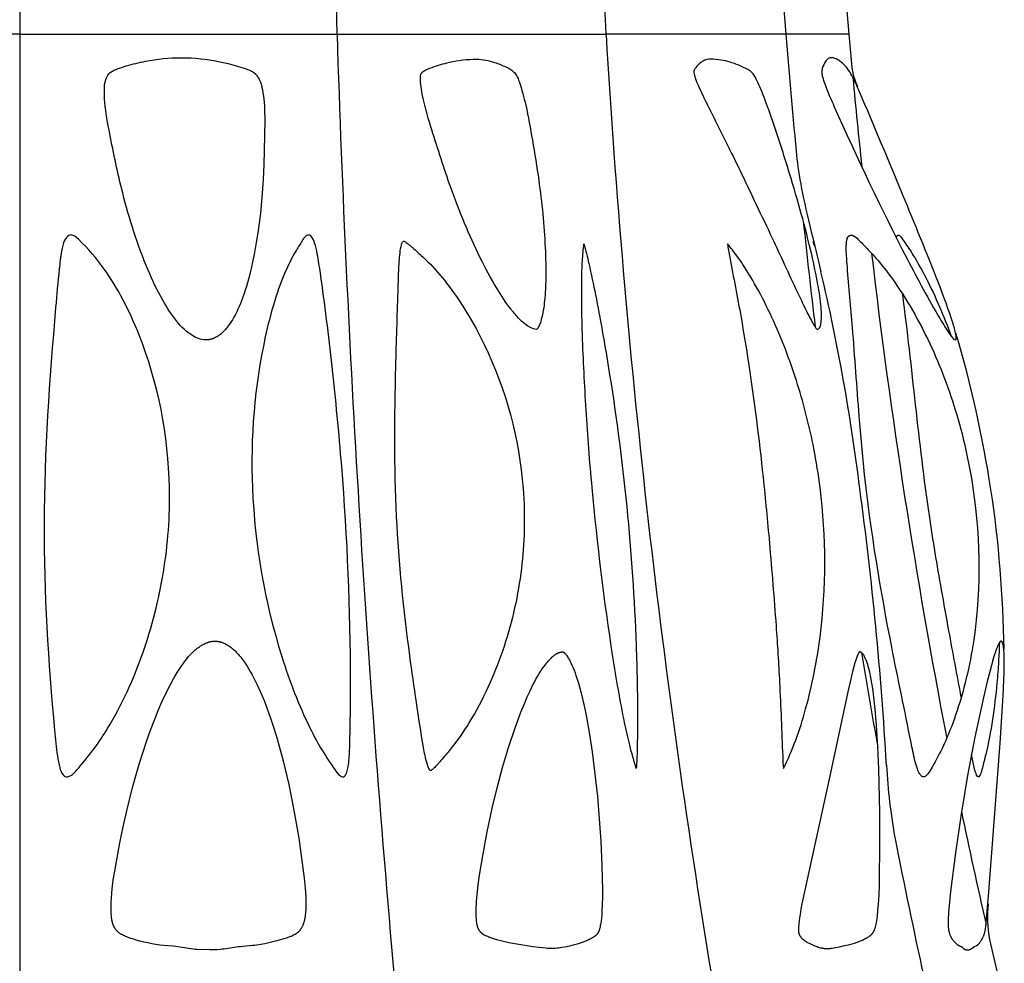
# Model space of a CAD drawing. Header units: millimetres. Extents: x 1250 to 1725, y 0 to 1655.
# Tile 97 of 256: x 1488 to 1520, y 782 to 813. Entities that reach past the tile are written whole.
import ezdxf

# ---------------------------------------------------------------- set-up
doc = ezdxf.new("R2010")
doc.units = ezdxf.units.MM
doc.header["$MEASUREMENT"] = 0
doc.layers.add('Crea2D$visibili$tangenti', color=7, linetype='Continuous', true_color=0x000000)

msp = doc.modelspace()

# ---------------------------------------------------------------- linework, layer by layer
at = {"layer": 'Crea2D$visibili$tangenti'}
for p, q in [((1487.599, 844.023), (1487.599, 812.611)), ((1514.822, 813.779), (1514.923, 812.611)), ((1487.599, 812.611), (1477.143, 812.611)), ((1487.599, 812.611), (1487.599, 781.569)), ((1487.599, 812.611), (1498.056, 812.611)), ((1498.056, 812.611), (1506.92, 812.611)), ((1512.843, 812.611), (1506.92, 812.611)), ((1514.923, 812.611), (1512.843, 812.611)), ((1514.923, 812.611), (1515.023, 811.517)), ((1513.741, 805.8), (1513.789, 805.632)), ((1519.559, 782.795), (1519.847, 781.569))]:
    msp.add_line(p, q, dxfattribs=at)
msp.add_lwpolyline([(1492.921, 811.839), (1492.95, 811.839), (1493.101, 811.837), (1493.252, 811.831), (1493.402, 811.821), (1493.552, 811.807), (1493.702, 811.789), (1493.851, 811.769), (1494, 811.744), (1494.149, 811.717), (1494.307, 811.684), (1494.465, 811.648), (1494.622, 811.608), (1494.778, 811.564), (1494.923, 811.52), (1494.995, 811.496), (1495.067, 811.471), (1495.11, 811.455), (1495.152, 811.439), (1495.173, 811.43), (1495.194, 811.42), (1495.214, 811.41), (1495.234, 811.4), (1495.246, 811.393), (1495.258, 811.387), (1495.269, 811.38), (1495.281, 811.373), (1495.292, 811.365), (1495.303, 811.358), (1495.314, 811.35), (1495.324, 811.342), (1495.335, 811.334), (1495.345, 811.325), (1495.355, 811.316), (1495.365, 811.307), (1495.375, 811.298), (1495.384, 811.289), (1495.393, 811.279), (1495.402, 811.269), (1495.411, 811.259), (1495.42, 811.248), (1495.429, 811.236), (1495.437, 811.225), (1495.445, 811.213), (1495.453, 811.201), (1495.46, 811.189), (1495.467, 811.177), (1495.474, 811.165), (1495.481, 811.152), (1495.487, 811.14), (1495.493, 811.127), (1495.505, 811.101), (1495.516, 811.075), (1495.53, 811.039), (1495.543, 811.003), (1495.554, 810.966), (1495.565, 810.93), (1495.575, 810.893), (1495.583, 810.856), (1495.599, 810.781), (1495.617, 810.679), (1495.632, 810.577), (1495.644, 810.474), (1495.653, 810.371), (1495.663, 810.234), (1495.67, 810.096), (1495.676, 809.819), (1495.67, 809.267), (1495.643, 808.315), (1495.62, 807.84), (1495.589, 807.365), (1495.53, 806.717), (1495.492, 806.393), (1495.447, 806.071), (1495.396, 805.749), (1495.339, 805.429), (1495.273, 805.11), (1495.2, 804.793), (1495.138, 804.549), (1495.069, 804.308), (1495.032, 804.188), (1494.993, 804.068), (1494.952, 803.95), (1494.908, 803.832), (1494.871, 803.74), (1494.833, 803.649), (1494.793, 803.559), (1494.751, 803.47), (1494.706, 803.382), (1494.659, 803.295), (1494.609, 803.21), (1494.557, 803.126), (1494.516, 803.065), (1494.473, 803.005), (1494.45, 802.976), (1494.428, 802.947), (1494.404, 802.918), (1494.38, 802.891), (1494.356, 802.863), (1494.331, 802.837), (1494.305, 802.811), (1494.278, 802.786), (1494.251, 802.761), (1494.223, 802.738), (1494.194, 802.715), (1494.164, 802.694), (1494.141, 802.677), (1494.116, 802.662), (1494.091, 802.647), (1494.066, 802.632), (1494.04, 802.619), (1494.014, 802.606), (1494, 802.601), (1493.987, 802.595), (1493.974, 802.589), (1493.96, 802.584), (1493.946, 802.579), (1493.933, 802.575), (1493.919, 802.57), (1493.905, 802.566), (1493.891, 802.563), (1493.877, 802.559), (1493.863, 802.556), (1493.849, 802.553), (1493.834, 802.55), (1493.82, 802.548), (1493.806, 802.546), (1493.791, 802.545), (1493.777, 802.543), (1493.762, 802.543), (1493.748, 802.542), (1493.733, 802.542)], dxfattribs=at)
for points in [[(1494.032, 792.62), (1494.048, 792.62), (1494.063, 792.62), (1494.079, 792.619), (1494.094, 792.618), (1494.109, 792.616), (1494.124, 792.614), (1494.139, 792.612), (1494.154, 792.61), (1494.169, 792.607), (1494.184, 792.603), (1494.199, 792.6), (1494.214, 792.596), (1494.228, 792.592), (1494.243, 792.588), (1494.257, 792.583), (1494.272, 792.578), (1494.286, 792.573), (1494.3, 792.567), (1494.328, 792.556), (1494.356, 792.543), (1494.384, 792.53), (1494.411, 792.515), (1494.437, 792.5), (1494.464, 792.484), (1494.489, 792.468), (1494.524, 792.444), (1494.559, 792.419), (1494.592, 792.393), (1494.625, 792.366), (1494.657, 792.338), (1494.688, 792.309), (1494.719, 792.28), (1494.749, 792.249), (1494.778, 792.218), (1494.806, 792.186), (1494.834, 792.154), (1494.862, 792.121), (1494.915, 792.054), (1494.966, 791.986), (1495.031, 791.893), (1495.093, 791.799), (1495.153, 791.703), (1495.21, 791.605), (1495.264, 791.507), (1495.317, 791.407), (1495.417, 791.204), (1495.538, 790.938), (1495.651, 790.667), (1495.756, 790.393), (1495.854, 790.117), (1495.971, 789.76), (1496.081, 789.401), (1496.183, 789.04), (1496.278, 788.677), (1496.464, 787.895), (1496.626, 787.108), (1496.795, 786.13), (1496.934, 785.147), (1496.974, 784.815), (1497.006, 784.482), (1497.017, 784.341), (1497.025, 784.2), (1497.03, 784.058), (1497.03, 783.916), (1497.027, 783.813), (1497.024, 783.761), (1497.021, 783.709), (1497.016, 783.657), (1497.01, 783.605), (1497.003, 783.554), (1496.995, 783.502), (1496.988, 783.466), (1496.98, 783.43), (1496.972, 783.394), (1496.962, 783.358), (1496.957, 783.341), (1496.951, 783.323), (1496.945, 783.306), (1496.939, 783.289), (1496.932, 783.272), (1496.925, 783.255), (1496.917, 783.238), (1496.909, 783.221), (1496.903, 783.208), (1496.896, 783.194), (1496.888, 783.181), (1496.88, 783.168), (1496.873, 783.155), (1496.864, 783.143), (1496.856, 783.13), (1496.847, 783.118), (1496.838, 783.106), (1496.828, 783.094), (1496.819, 783.083), (1496.809, 783.071), (1496.798, 783.06), (1496.788, 783.05), (1496.777, 783.039), (1496.766, 783.029), (1496.755, 783.02), (1496.744, 783.011), (1496.732, 783.002), (1496.721, 782.993), (1496.709, 782.985), (1496.697, 782.977), (1496.684, 782.969), (1496.672, 782.961), (1496.659, 782.954), (1496.646, 782.947), (1496.621, 782.933), (1496.594, 782.92), (1496.568, 782.908), (1496.544, 782.898), (1496.52, 782.888), (1496.472, 782.87), (1496.376, 782.837), (1496.224, 782.789), (1496.07, 782.746), (1495.941, 782.713), (1495.81, 782.683), (1495.679, 782.656), (1495.547, 782.632), (1495.407, 782.61), (1495.336, 782.601), (1495.266, 782.593), (1494.963, 782.568), (1494.862, 782.557), (1494.796, 782.549), (1494.402, 782.485), (1494.336, 782.477), (1494.276, 782.471), (1494.215, 782.466), (1494.093, 782.459), (1493.849, 782.452), (1493.45, 782.463), (1493.383, 782.468), (1493.317, 782.474), (1493.245, 782.483), (1493.173, 782.493), (1492.816, 782.551), (1492.744, 782.56), (1492.644, 782.57), (1492.344, 782.595), (1492.217, 782.611), (1492.091, 782.63), (1491.957, 782.653), (1491.824, 782.68), (1491.692, 782.71), (1491.56, 782.743), (1491.441, 782.775), (1491.323, 782.811), (1491.264, 782.83), (1491.206, 782.851), (1491.148, 782.872), (1491.091, 782.896), (1491.055, 782.911), (1491.02, 782.928), (1490.985, 782.945), (1490.968, 782.954), (1490.951, 782.963), (1490.934, 782.973), (1490.918, 782.983), (1490.902, 782.994), (1490.886, 783.005), (1490.871, 783.017), (1490.856, 783.029), (1490.841, 783.041), (1490.834, 783.048), (1490.827, 783.054), (1490.817, 783.064), (1490.807, 783.074), (1490.798, 783.085), (1490.788, 783.095), (1490.779, 783.106), (1490.771, 783.117), (1490.762, 783.128), (1490.754, 783.14), (1490.746, 783.152), (1490.738, 783.164), (1490.731, 783.176), (1490.724, 783.188), (1490.717, 783.201), (1490.71, 783.213), (1490.704, 783.226), (1490.698, 783.239), (1490.691, 783.254), (1490.685, 783.27), (1490.679, 783.285), (1490.673, 783.301), (1490.668, 783.317), (1490.663, 783.333), (1490.659, 783.349), (1490.655, 783.366), (1490.647, 783.398), (1490.641, 783.431), (1490.635, 783.465), (1490.63, 783.498), (1490.625, 783.544), (1490.62, 783.59), (1490.617, 783.637), (1490.614, 783.683), (1490.611, 783.776), (1490.611, 783.869), (1490.614, 784.017), (1490.622, 784.166), (1490.633, 784.313), (1490.648, 784.461), (1490.685, 784.756), (1490.73, 785.05), (1490.899, 785.982), (1491.007, 786.509), (1491.125, 787.034), (1491.319, 787.803), (1491.535, 788.565), (1491.653, 788.941), (1491.777, 789.315), (1491.908, 789.687), (1492.048, 790.055), (1492.164, 790.339), (1492.286, 790.621), (1492.416, 790.9), (1492.554, 791.174), (1492.667, 791.382), (1492.726, 791.484), (1492.787, 791.585), (1492.85, 791.685), (1492.916, 791.783), (1492.984, 791.879), (1493.055, 791.974), (1493.11, 792.043), (1493.167, 792.112), (1493.196, 792.145), (1493.226, 792.178), (1493.257, 792.21), (1493.288, 792.241), (1493.319, 792.272), (1493.352, 792.302), (1493.385, 792.332), (1493.418, 792.36), (1493.453, 792.388), (1493.488, 792.414), (1493.524, 792.44), (1493.561, 792.464), (1493.588, 792.481), (1493.615, 792.497), (1493.642, 792.512), (1493.67, 792.527), (1493.699, 792.541), (1493.727, 792.554), (1493.756, 792.566), (1493.771, 792.571), (1493.786, 792.577), (1493.801, 792.582), (1493.815, 792.586), (1493.83, 792.591), (1493.846, 792.595), (1493.861, 792.599), (1493.876, 792.603), (1493.891, 792.606), (1493.907, 792.609), (1493.922, 792.612), (1493.938, 792.614), (1493.953, 792.616), (1493.969, 792.617), (1493.985, 792.619), (1494.001, 792.619), (1494.016, 792.62)], [(1519.941, 792.62), (1519.94, 792.62), (1519.939, 792.62), (1519.938, 792.62), (1519.937, 792.619), (1519.936, 792.619), (1519.935, 792.619), (1519.934, 792.619), (1519.933, 792.618), (1519.932, 792.618), (1519.931, 792.618), (1519.93, 792.617), (1519.929, 792.617), (1519.928, 792.617), (1519.927, 792.616), (1519.926, 792.616), (1519.925, 792.615), (1519.924, 792.615), (1519.924, 792.614), (1519.923, 792.614), (1519.922, 792.613), (1519.92, 792.612), (1519.918, 792.611), (1519.917, 792.61), (1519.915, 792.608), (1519.914, 792.607), (1519.912, 792.606), (1519.91, 792.604), (1519.908, 792.602), (1519.906, 792.6), (1519.904, 792.597), (1519.902, 792.595), (1519.9, 792.593), (1519.898, 792.591), (1519.896, 792.588), (1519.892, 792.584), (1519.889, 792.579), (1519.885, 792.574), (1519.882, 792.569), (1519.876, 792.56), (1519.871, 792.551), (1519.866, 792.542), (1519.86, 792.533), (1519.851, 792.514), (1519.842, 792.495), (1519.833, 792.476), (1519.825, 792.457), (1519.809, 792.418), (1519.781, 792.344), (1519.755, 792.27), (1519.706, 792.119), (1519.661, 791.968), (1519.619, 791.816), (1519.486, 791.293), (1519.362, 790.768), (1519.08, 789.454), (1518.838, 788.192), (1518.623, 786.925), (1518.434, 785.654), (1518.274, 784.379), (1518.225, 783.915), (1518.207, 783.683), (1518.196, 783.45), (1518.195, 783.336), (1518.196, 783.28), (1518.197, 783.251), (1518.198, 783.223), (1518.2, 783.195), (1518.203, 783.167), (1518.207, 783.139), (1518.211, 783.112), (1518.215, 783.084), (1518.221, 783.057), (1518.228, 783.029), (1518.235, 783.002), (1518.241, 782.983), (1518.247, 782.964), (1518.254, 782.945), (1518.262, 782.926), (1518.27, 782.907), (1518.279, 782.889), (1518.283, 782.88), (1518.288, 782.871), (1518.293, 782.862), (1518.298, 782.853), (1518.306, 782.84), (1518.315, 782.827), (1518.324, 782.814), (1518.333, 782.801), (1518.342, 782.789), (1518.352, 782.777), (1518.362, 782.765), (1518.372, 782.753), (1518.393, 782.729), (1518.414, 782.707), (1518.458, 782.663), (1518.477, 782.645), (1518.486, 782.637), (1518.496, 782.629), (1518.5, 782.625), (1518.505, 782.621), (1518.51, 782.617), (1518.515, 782.613), (1518.521, 782.61), (1518.526, 782.606), (1518.531, 782.603), (1518.537, 782.6), (1518.541, 782.598), (1518.544, 782.596), (1518.552, 782.592), (1518.56, 782.589), (1518.567, 782.585), (1518.613, 782.568), (1518.617, 782.566), (1518.622, 782.564), (1518.626, 782.562), (1518.63, 782.56), (1518.634, 782.558), (1518.636, 782.557), (1518.638, 782.555), (1518.641, 782.553), (1518.644, 782.551), (1518.647, 782.549), (1518.65, 782.547), (1518.653, 782.545), (1518.656, 782.542), (1518.662, 782.537), (1518.667, 782.532), (1518.695, 782.506), (1518.7, 782.501), (1518.706, 782.496), (1518.712, 782.491), (1518.715, 782.488), (1518.718, 782.486), (1518.721, 782.484), (1518.724, 782.482), (1518.727, 782.48), (1518.73, 782.478), (1518.733, 782.476), (1518.736, 782.475), (1518.738, 782.473), (1518.741, 782.472), (1518.744, 782.471), (1518.747, 782.469), (1518.75, 782.468), (1518.752, 782.467), (1518.755, 782.466), (1518.758, 782.465), (1518.764, 782.463), (1518.77, 782.461), (1518.776, 782.46), (1518.782, 782.458), (1518.788, 782.457), (1518.794, 782.456), (1518.801, 782.455), (1518.813, 782.453), (1518.824, 782.452), (1518.838, 782.453), (1518.852, 782.454), (1518.859, 782.455), (1518.866, 782.456), (1518.873, 782.457), (1518.88, 782.458), (1518.887, 782.459), (1518.894, 782.461), (1518.901, 782.463), (1518.908, 782.465), (1518.914, 782.467), (1518.921, 782.469), (1518.924, 782.471), (1518.928, 782.472), (1518.931, 782.473), (1518.934, 782.475), (1518.938, 782.477), (1518.943, 782.479), (1518.947, 782.481), (1518.951, 782.484), (1518.955, 782.486), (1518.959, 782.489), (1518.967, 782.494), (1518.975, 782.5), (1518.983, 782.506), (1519.029, 782.542), (1519.037, 782.548), (1519.045, 782.554), (1519.049, 782.556), (1519.053, 782.559), (1519.057, 782.561), (1519.061, 782.564), (1519.066, 782.566), (1519.071, 782.569), (1519.08, 782.573), (1519.12, 782.591), (1519.129, 782.595), (1519.134, 782.598), (1519.139, 782.6), (1519.144, 782.603), (1519.149, 782.606), (1519.154, 782.609), (1519.159, 782.612), (1519.163, 782.615), (1519.168, 782.619), (1519.173, 782.622), (1519.177, 782.626), (1519.181, 782.63), (1519.186, 782.633), (1519.19, 782.637), (1519.194, 782.641), (1519.203, 782.649), (1519.211, 782.658), (1519.219, 782.667), (1519.226, 782.676), (1519.234, 782.685), (1519.241, 782.695), (1519.255, 782.714), (1519.269, 782.734), (1519.288, 782.764), (1519.306, 782.794), (1519.323, 782.824), (1519.331, 782.84), (1519.339, 782.855), (1519.346, 782.871), (1519.353, 782.887), (1519.36, 782.903), (1519.367, 782.919), (1519.373, 782.935), (1519.379, 782.951), (1519.385, 782.967), (1519.39, 782.984), (1519.397, 783.006), (1519.403, 783.028), (1519.409, 783.051), (1519.414, 783.074), (1519.418, 783.097), (1519.423, 783.12), (1519.43, 783.167), (1519.437, 783.214), (1519.452, 783.356), (1519.539, 784.363), (1519.909, 789.259), (1520.013, 790.835), (1520.042, 791.585), (1520.046, 791.862), (1520.041, 792.139), (1520.038, 792.227), (1520.032, 792.315), (1520.028, 792.359), (1520.022, 792.402), (1520.016, 792.446), (1520.009, 792.489), (1520.004, 792.513), (1520.001, 792.525), (1519.998, 792.537), (1519.996, 792.543), (1519.994, 792.548), (1519.993, 792.554), (1519.991, 792.56), (1519.988, 792.566), (1519.986, 792.571), (1519.984, 792.577), (1519.981, 792.583), (1519.979, 792.586), (1519.978, 792.589), (1519.976, 792.592), (1519.974, 792.596), (1519.973, 792.597), (1519.972, 792.599), (1519.971, 792.6), (1519.97, 792.601), (1519.969, 792.603), (1519.968, 792.604), (1519.967, 792.606), (1519.965, 792.607), (1519.964, 792.608), (1519.963, 792.609), (1519.962, 792.61), (1519.962, 792.61), (1519.961, 792.611), (1519.96, 792.612), (1519.96, 792.612), (1519.959, 792.613), (1519.958, 792.613), (1519.957, 792.614), (1519.957, 792.614), (1519.956, 792.615), (1519.955, 792.615), (1519.955, 792.615), (1519.954, 792.616), (1519.953, 792.616), (1519.952, 792.617), (1519.951, 792.617), (1519.951, 792.617), (1519.95, 792.618), (1519.949, 792.618), (1519.948, 792.618), (1519.947, 792.619), (1519.946, 792.619), (1519.945, 792.619), (1519.944, 792.619), (1519.944, 792.62), (1519.943, 792.62), (1519.942, 792.62)], [(1505.497, 792.27), (1505.499, 792.269), (1505.5, 792.269), (1505.502, 792.268), (1505.504, 792.268), (1505.506, 792.267), (1505.508, 792.266), (1505.509, 792.266), (1505.511, 792.265), (1505.513, 792.264), (1505.514, 792.263), (1505.518, 792.261), (1505.521, 792.26), (1505.524, 792.258), (1505.527, 792.256), (1505.53, 792.253), (1505.533, 792.251), (1505.536, 792.249), (1505.539, 792.247), (1505.542, 792.244), (1505.548, 792.239), (1505.553, 792.235), (1505.558, 792.23), (1505.563, 792.225), (1505.568, 792.22), (1505.573, 792.215), (1505.577, 792.21), (1505.587, 792.199), (1505.595, 792.188), (1505.604, 792.177), (1505.62, 792.155), (1505.64, 792.126), (1505.66, 792.096), (1505.678, 792.066), (1505.696, 792.035), (1505.713, 792.004), (1505.73, 791.973), (1505.761, 791.909), (1505.799, 791.828), (1505.835, 791.745), (1505.868, 791.661), (1505.899, 791.577), (1505.929, 791.492), (1505.957, 791.406), (1506.01, 791.234), (1506.087, 790.956), (1506.157, 790.677), (1506.221, 790.396), (1506.278, 790.114), (1506.378, 789.546), (1506.462, 788.975), (1506.556, 788.241), (1506.635, 787.505), (1506.698, 786.768), (1506.747, 786.03), (1506.784, 785.222), (1506.8, 784.413), (1506.801, 784.183), (1506.798, 783.953), (1506.787, 783.723), (1506.779, 783.608), (1506.768, 783.494), (1506.759, 783.413), (1506.748, 783.332), (1506.741, 783.292), (1506.733, 783.252), (1506.725, 783.212), (1506.716, 783.172), (1506.71, 783.149), (1506.704, 783.126), (1506.697, 783.103), (1506.693, 783.092), (1506.689, 783.081), (1506.685, 783.07), (1506.681, 783.059), (1506.676, 783.049), (1506.671, 783.038), (1506.665, 783.028), (1506.66, 783.018), (1506.657, 783.013), (1506.654, 783.008), (1506.651, 783.003), (1506.647, 782.998), (1506.644, 782.994), (1506.641, 782.989), (1506.637, 782.984), (1506.633, 782.98), (1506.626, 782.971), (1506.618, 782.962), (1506.61, 782.953), (1506.602, 782.945), (1506.593, 782.936), (1506.584, 782.928), (1506.575, 782.921), (1506.566, 782.913), (1506.556, 782.905), (1506.547, 782.898), (1506.527, 782.884), (1506.507, 782.87), (1506.477, 782.851), (1506.447, 782.833), (1506.417, 782.816), (1506.386, 782.8), (1506.355, 782.785), (1506.324, 782.77), (1506.26, 782.743), (1506.214, 782.724), (1506.166, 782.707), (1506.07, 782.674), (1505.973, 782.644), (1505.876, 782.616), (1505.798, 782.597), (1505.72, 782.578), (1505.564, 782.545), (1505.462, 782.526), (1505.411, 782.518), (1505.36, 782.512), (1505.307, 782.506), (1505.253, 782.502), (1505.2, 782.5), (1505.146, 782.499), (1505.093, 782.499), (1505.039, 782.5), (1504.985, 782.503), (1504.932, 782.506), (1504.825, 782.516), (1504.718, 782.528), (1504.505, 782.557), (1503.977, 782.637), (1503.846, 782.66), (1503.715, 782.686), (1503.584, 782.715), (1503.456, 782.747), (1503.355, 782.776), (1503.256, 782.807), (1503.156, 782.84), (1503.057, 782.876), (1503.023, 782.89), (1502.989, 782.903), (1502.955, 782.918), (1502.939, 782.926), (1502.923, 782.934), (1502.907, 782.942), (1502.891, 782.951), (1502.876, 782.961), (1502.868, 782.965), (1502.861, 782.97), (1502.854, 782.975), (1502.847, 782.981), (1502.84, 782.986), (1502.833, 782.992), (1502.826, 782.997), (1502.819, 783.003), (1502.813, 783.009), (1502.806, 783.015), (1502.798, 783.023), (1502.79, 783.032), (1502.783, 783.04), (1502.775, 783.049), (1502.768, 783.058), (1502.761, 783.067), (1502.755, 783.077), (1502.748, 783.087), (1502.742, 783.096), (1502.736, 783.106), (1502.731, 783.117), (1502.725, 783.127), (1502.72, 783.137), (1502.715, 783.148), (1502.71, 783.158), (1502.706, 783.169), (1502.7, 783.184), (1502.695, 783.199), (1502.69, 783.215), (1502.685, 783.23), (1502.681, 783.246), (1502.677, 783.261), (1502.674, 783.277), (1502.671, 783.293), (1502.666, 783.325), (1502.661, 783.357), (1502.657, 783.389), (1502.65, 783.474), (1502.647, 783.528), (1502.643, 783.635), (1502.642, 783.741), (1502.645, 783.848), (1502.65, 783.955), (1502.657, 784.061), (1502.676, 784.274), (1502.712, 784.593), (1502.756, 784.911), (1502.858, 785.545), (1503.004, 786.337), (1503.17, 787.125), (1503.33, 787.794), (1503.508, 788.459), (1503.705, 789.117), (1503.924, 789.77), (1504.115, 790.286), (1504.218, 790.54), (1504.327, 790.793), (1504.416, 790.987), (1504.511, 791.179), (1504.56, 791.273), (1504.611, 791.367), (1504.664, 791.46), (1504.719, 791.552), (1504.764, 791.624), (1504.811, 791.696), (1504.86, 791.766), (1504.911, 791.835), (1504.937, 791.868), (1504.964, 791.902), (1504.991, 791.934), (1505.019, 791.966), (1505.048, 791.998), (1505.078, 792.029), (1505.108, 792.059), (1505.139, 792.089), (1505.158, 792.106), (1505.177, 792.123), (1505.197, 792.14), (1505.217, 792.156), (1505.238, 792.171), (1505.248, 792.178), (1505.259, 792.186), (1505.269, 792.193), (1505.28, 792.199), (1505.291, 792.206), (1505.302, 792.212), (1505.313, 792.218), (1505.324, 792.224), (1505.335, 792.23), (1505.347, 792.235), (1505.359, 792.24), (1505.37, 792.244), (1505.382, 792.249), (1505.394, 792.252), (1505.407, 792.256), (1505.419, 792.259), (1505.432, 792.262), (1505.444, 792.264), (1505.457, 792.266), (1505.47, 792.268), (1505.483, 792.269)], [(1515.275, 792.27), (1515.274, 792.269), (1515.273, 792.268), (1515.272, 792.268), (1515.271, 792.267), (1515.27, 792.266), (1515.269, 792.265), (1515.268, 792.265), (1515.267, 792.264), (1515.266, 792.263), (1515.265, 792.262), (1515.264, 792.261), (1515.263, 792.26), (1515.262, 792.259), (1515.261, 792.258), (1515.259, 792.256), (1515.258, 792.254), (1515.256, 792.252), (1515.255, 792.25), (1515.253, 792.248), (1515.25, 792.244), (1515.247, 792.239), (1515.242, 792.229), (1515.236, 792.219), (1515.231, 792.209), (1515.225, 792.198), (1515.221, 792.187), (1515.216, 792.177), (1515.207, 792.155), (1515.195, 792.125), (1515.184, 792.094), (1515.163, 792.033), (1515.125, 791.909), (1515.059, 791.671), (1514.999, 791.43), (1514.89, 790.947), (1514.29, 788.136), (1513.378, 783.966), (1513.345, 783.793), (1513.315, 783.619), (1513.299, 783.513), (1513.285, 783.407), (1513.273, 783.3), (1513.263, 783.193), (1513.26, 783.148), (1513.259, 783.126), (1513.259, 783.115), (1513.259, 783.104), (1513.26, 783.092), (1513.26, 783.081), (1513.261, 783.07), (1513.262, 783.059), (1513.263, 783.049), (1513.265, 783.038), (1513.267, 783.027), (1513.268, 783.022), (1513.27, 783.016), (1513.272, 783.009), (1513.274, 783.001), (1513.276, 782.994), (1513.279, 782.986), (1513.281, 782.979), (1513.284, 782.972), (1513.287, 782.964), (1513.291, 782.957), (1513.294, 782.95), (1513.297, 782.943), (1513.301, 782.936), (1513.305, 782.929), (1513.309, 782.922), (1513.313, 782.915), (1513.317, 782.909), (1513.321, 782.902), (1513.329, 782.891), (1513.336, 782.88), (1513.345, 782.87), (1513.353, 782.86), (1513.361, 782.85), (1513.37, 782.84), (1513.379, 782.83), (1513.389, 782.821), (1513.398, 782.812), (1513.408, 782.803), (1513.418, 782.794), (1513.428, 782.786), (1513.438, 782.778), (1513.449, 782.77), (1513.46, 782.762), (1513.471, 782.754), (1513.493, 782.739), (1513.515, 782.724), (1513.539, 782.711), (1513.562, 782.697), (1513.586, 782.684), (1513.61, 782.672), (1513.658, 782.648), (1513.73, 782.615), (1513.765, 782.6), (1513.801, 782.586), (1513.838, 782.572), (1513.874, 782.559), (1513.911, 782.547), (1513.948, 782.536), (1513.989, 782.525), (1514.01, 782.521), (1514.03, 782.516), (1514.051, 782.512), (1514.072, 782.509), (1514.093, 782.505), (1514.114, 782.503), (1514.129, 782.501), (1514.145, 782.5), (1514.161, 782.499), (1514.177, 782.499), (1514.209, 782.498), (1514.241, 782.499), (1514.273, 782.501), (1514.305, 782.503), (1514.336, 782.507), (1514.368, 782.511), (1514.432, 782.52), (1514.495, 782.532), (1514.619, 782.557), (1514.785, 782.593), (1514.95, 782.632), (1515.032, 782.654), (1515.113, 782.678), (1515.193, 782.704), (1515.233, 782.719), (1515.273, 782.734), (1515.305, 782.747), (1515.337, 782.761), (1515.369, 782.775), (1515.401, 782.79), (1515.433, 782.806), (1515.464, 782.822), (1515.495, 782.839), (1515.526, 782.856), (1515.548, 782.87), (1515.57, 782.884), (1515.592, 782.898), (1515.603, 782.906), (1515.613, 782.913), (1515.624, 782.921), (1515.634, 782.929), (1515.644, 782.937), (1515.653, 782.946), (1515.663, 782.954), (1515.672, 782.963), (1515.681, 782.972), (1515.689, 782.982), (1515.696, 782.99), (1515.702, 782.998), (1515.708, 783.006), (1515.714, 783.014), (1515.72, 783.023), (1515.726, 783.031), (1515.731, 783.04), (1515.737, 783.049), (1515.742, 783.058), (1515.746, 783.067), (1515.751, 783.076), (1515.756, 783.086), (1515.76, 783.095), (1515.764, 783.105), (1515.772, 783.124), (1515.78, 783.144), (1515.787, 783.164), (1515.793, 783.184), (1515.799, 783.205), (1515.805, 783.225), (1515.81, 783.246), (1515.82, 783.288), (1515.833, 783.355), (1515.844, 783.423), (1515.862, 783.557), (1515.883, 783.757), (1515.899, 783.959), (1515.918, 784.269), (1515.93, 784.578), (1515.948, 786.088), (1515.944, 786.978), (1515.911, 788.418), (1515.878, 789.138), (1515.833, 789.856), (1515.79, 790.367), (1515.734, 790.876), (1515.708, 791.059), (1515.68, 791.24), (1515.647, 791.421), (1515.609, 791.601), (1515.578, 791.726), (1515.561, 791.788), (1515.543, 791.85), (1515.523, 791.911), (1515.501, 791.971), (1515.489, 792.001), (1515.477, 792.031), (1515.464, 792.06), (1515.451, 792.089), (1515.443, 792.106), (1515.434, 792.122), (1515.425, 792.139), (1515.416, 792.155), (1515.411, 792.162), (1515.406, 792.17), (1515.401, 792.178), (1515.396, 792.185), (1515.39, 792.193), (1515.385, 792.2), (1515.379, 792.207), (1515.373, 792.214), (1515.368, 792.219), (1515.363, 792.224), (1515.357, 792.229), (1515.352, 792.234), (1515.349, 792.237), (1515.346, 792.239), (1515.344, 792.241), (1515.341, 792.243), (1515.338, 792.245), (1515.335, 792.247), (1515.332, 792.249), (1515.329, 792.251), (1515.326, 792.253), (1515.323, 792.255), (1515.32, 792.257), (1515.317, 792.258), (1515.313, 792.26), (1515.31, 792.261), (1515.307, 792.263), (1515.303, 792.264), (1515.3, 792.265), (1515.297, 792.266), (1515.293, 792.267), (1515.29, 792.268), (1515.286, 792.268), (1515.283, 792.269), (1515.279, 792.269)]]:
    msp.add_lwpolyline(points, close=True, dxfattribs=at)
for centre, radius, start, end in [((2276.073, 838.312), 778.442, 179.57962, 181.892013), ((1927.781, 838.313), 421.645, 179.22408, 183.49478), ((1799.375, 836.144), 287.497, 183.81368, 184.69516), ((2046.494, 830.324), 548.724, 181.84987, 185.09755), ((1807.454, 830.603), 301.071, 183.42611, 189.3733), ((1788.302, 835.321), 276.393, 184.71313, 185.56833), ((1517.392, 811.857), 2.393, 188.1578, 203.8051), ((1767.088, 835.083), 253.164, 185.41524, 186.08429), ((1768.618, 833.336), 256.609, 186.01292, 186.79535), ((1732.239, 830.821), 218.055, 186.69493, 190.94298), ((1447.796, 789.235), 68.012, 7.11115, 13.22286), ((1481.786, 791.859), 38.253, 0.7453, 16.5697), ((1399.683, 781.948), 116.663, 3.23477, 7.73697), ((1729.802, 827.879), 217.406, 189.43329, 190.26983), ((1536.435, 789.703), 20.308, 183.307, 190.1797), ((1705.572, 825.795), 190.919, 191.72249, 192.8628), ((1714.424, 824.959), 201.752, 191.10099, 192.41934), ((1523.677, 783.554), 4.187, 174.27, 190.4325)]:
    msp.add_arc(centre, radius, start, end, dxfattribs=at)
for points, knots in [([(1493.733, 802.542), (1493.566, 802.544), (1493.204, 802.693), (1492.729, 803.174), (1492.255, 803.909), (1491.592, 805.314), (1491.013, 807.157), (1490.622, 809.024), (1490.413, 810.155), (1490.381, 810.739), (1490.407, 811.045), (1490.487, 811.272), (1490.644, 811.402), (1490.857, 811.488), (1491.218, 811.605), (1491.915, 811.776), (1492.525, 811.842), (1492.921, 811.839)], [0, 0, 0, 0, 0.494826, 1.141412, 2.006281, 3.112672, 5.794982, 7.785524, 8.833453, 9.242527, 9.538523, 9.751595, 9.951074, 10.126451, 10.441319, 11.090184, 12.275688, 12.275688, 12.275688, 12.275688]), ([(1514.346, 811.839), (1514.313, 811.839), (1514.228, 811.817), (1514.13, 811.684), (1514.051, 811.526), (1514.019, 811.347), (1514.063, 811.178), (1514.188, 810.796), (1515.083, 808.782), (1516.314, 806.178), (1517.644, 803.701), (1518.17, 802.834), (1518.346, 802.604), (1518.409, 802.548), (1518.436, 802.542)], [0, 0, 0, 0, 0.104851, 0.236889, 0.493134, 0.629484, 0.777319, 1.010574, 1.83343, 7.389404, 9.648021, 10.264354, 10.432311, 10.513342, 10.513342, 10.513342, 10.513342]), ([(1518.436, 802.542), (1518.455, 802.546), (1518.469, 802.595), (1518.447, 802.779), (1518.266, 803.403), (1517.681, 804.952), (1516.63, 807.494), (1515.685, 809.771), (1515.076, 811.166), (1514.87, 811.526), (1514.661, 811.709), (1514.481, 811.82), (1514.389, 811.839), (1514.352, 811.839)], [0, 0, 0, 0, 0.050295, 0.145085, 0.554516, 1.994926, 5.112137, 8.807024, 9.390029, 9.677021, 10.048931, 10.204263, 10.318236, 10.318236, 10.318236, 10.318236]), ([(1504.629, 802.892), (1504.487, 802.903), (1504.273, 803.032), (1504.01, 803.291), (1503.68, 803.675), (1503.255, 804.332), (1502.549, 805.646), (1501.836, 807.395), (1501.27, 809.166), (1500.912, 810.348), (1500.801, 810.965), (1500.804, 811.253), (1500.843, 811.346), (1500.962, 811.439), (1501.272, 811.557), (1501.856, 811.733), (1502.354, 811.793), (1502.654, 811.789)], [0, 0, 0, 0, 0.419135, 0.72764, 1.110949, 1.930391, 3.075116, 5.580532, 7.586115, 8.655856, 9.284402, 9.459861, 9.515159, 9.574905, 9.909307, 10.504354, 11.404139, 11.404139, 11.404139, 11.404139]), ([(1502.654, 811.789), (1502.857, 811.793), (1503.191, 811.722), (1503.594, 811.556), (1503.851, 811.422), (1503.991, 811.24), (1504.13, 810.869), (1504.313, 810.16), (1504.505, 809.071), (1504.764, 807.512), (1504.915, 805.988), (1504.944, 804.662), (1504.912, 803.871), (1504.831, 803.349), (1504.732, 803.031), (1504.672, 802.921), (1504.629, 802.892)], [0, 0, 0, 0, 0.60713, 1.011268, 1.311144, 1.464809, 1.68855, 2.496603, 3.662614, 5.000938, 7.239249, 8.24946, 8.979415, 9.612284, 9.828978, 9.980171, 9.980171, 9.980171, 9.980171]), ([(1510.382, 811.789), (1510.29, 811.794), (1510.092, 811.744), (1509.919, 811.579), (1509.828, 811.442), (1509.809, 811.348), (1509.836, 811.237), (1509.95, 810.926), (1510.133, 810.547), (1510.528, 809.744), (1511.085, 808.653), (1511.737, 807.288), (1512.444, 805.805), (1512.972, 804.656), (1513.429, 803.688), (1513.638, 803.267), (1513.794, 802.996), (1513.85, 802.917), (1513.878, 802.892)], [0, 0, 0, 0, 0.272686, 0.594925, 0.694155, 0.769308, 0.872776, 1.031221, 1.766638, 2.130498, 3.719861, 5.438109, 6.670974, 8.646649, 9.232012, 9.881557, 10.057581, 10.170009, 10.170009, 10.170009, 10.170009]), ([(1513.878, 802.892), (1513.917, 802.896), (1513.977, 802.961), (1514.011, 803.114), (1514.023, 803.338), (1514.005, 803.765), (1513.896, 804.452), (1513.582, 805.929), (1513.087, 807.675), (1512.529, 809.429), (1512.156, 810.494), (1511.913, 811.071), (1511.762, 811.331), (1511.609, 811.453), (1511.36, 811.57), (1510.941, 811.728), (1510.597, 811.792), (1510.382, 811.789)], [0, 0, 0, 0, 0.10875, 0.250347, 0.462424, 0.782389, 1.532005, 2.545048, 5.312397, 6.971704, 8.069848, 8.695482, 8.847632, 8.967613, 9.275302, 9.669238, 10.313842, 10.313842, 10.313842, 10.313842]), ([(1513.213, 808.502), (1513.276, 807.86), (1513.471, 806.979), (1513.818, 805.552), (1513.91, 805.177), (1514.004, 804.791)], [0, 0, 0, 0, 3.822143, 3.822143, 5.095907, 5.095907, 5.095907, 5.095907]), ([(1489.188, 788.157), (1489.125, 788.14), (1488.993, 788.227), (1488.897, 788.495), (1488.816, 788.989), (1488.552, 791.663), (1488.253, 796.594), (1488.609, 801.665), (1488.874, 804.654), (1488.959, 805.396), (1489.046, 805.783), (1489.165, 805.976), (1489.294, 806.008), (1489.414, 805.976), (1489.803, 805.61), (1490.394, 804.928), (1491.037, 803.857), (1492.084, 801.542), (1492.5, 799.399), (1492.534, 797.669), (1492.544, 797.204), (1492.52, 796.273), (1492.302, 794.436), (1491.732, 792.203), (1490.865, 790.294), (1490.068, 789.08), (1489.661, 788.591), (1489.383, 788.251), (1489.243, 788.169), (1489.188, 788.157)], [0, 0, 0, 0, 0.178214, 0.437427, 0.835847, 1.683828, 8.49635, 15.633402, 16.903859, 17.507215, 17.871269, 18.089825, 18.164788, 18.239224, 18.450271, 19.765316, 20.935663, 22.187169, 27.378417, 27.378417, 27.378417, 28.774927, 30.169584, 32.921479, 35.665305, 36.427427, 37.272625, 37.573348, 37.743526, 37.743526, 37.743526, 37.743526]), ([(1498.225, 788.157), (1498.18, 788.17), (1498.068, 788.258), (1497.847, 788.592), (1497.517, 789.086), (1496.879, 790.283), (1495.82, 793.071), (1495.347, 795.788), (1495.269, 797.669), (1495.202, 799.338), (1495.365, 801.405), (1495.949, 803.711), (1496.283, 804.671), (1496.614, 805.348), (1496.862, 805.732), (1496.97, 805.913), (1497.052, 805.997), (1497.166, 806.001), (1497.257, 805.904), (1497.338, 805.697), (1497.428, 805.29), (1497.631, 803.937), (1497.913, 801.602), (1498.353, 797.129), (1498.524, 793.093), (1498.496, 789.856), (1498.469, 788.899), (1498.425, 788.455), (1498.38, 788.282), (1498.318, 788.171), (1498.254, 788.147), (1498.225, 788.157)], [0, 0, 0, 0, 0.141351, 0.415293, 1.201159, 1.922079, 4.478157, 10.127634, 10.127634, 10.127634, 15.140512, 16.292039, 17.261807, 18.183359, 18.547895, 18.630206, 18.818721, 18.87773, 18.958483, 19.188566, 19.549886, 20.203771, 23.297212, 26.599471, 33.69023, 35.404534, 36.311668, 36.560539, 36.743884, 36.844546, 36.931501, 36.931501, 36.931501, 36.931501]), ([(1517.405, 788.157), (1517.426, 788.161), (1517.471, 788.189), (1517.569, 788.292), (1517.753, 788.631), (1518.046, 789.165), (1518.565, 790.431), (1519.29, 793.239), (1519.277, 795.905), (1519.011, 797.669), (1518.881, 798.539), (1518.506, 800.215), (1517.734, 802.201), (1516.958, 803.663), (1516.378, 804.551), (1515.896, 805.157), (1515.554, 805.526), (1515.318, 805.77), (1515.136, 805.951), (1514.993, 806.017), (1514.881, 805.951), (1514.826, 805.705), (1514.84, 805.368), (1514.916, 804.408), (1515.076, 802.645), (1515.231, 800.361), (1515.542, 796.836), (1516.145, 793.254), (1516.807, 790.132), (1517.07, 788.79), (1517.164, 788.446), (1517.236, 788.274), (1517.309, 788.173), (1517.375, 788.148), (1517.405, 788.157)], [0, 0, 0, 0, 0.060225, 0.161028, 0.419522, 1.217223, 1.987256, 4.519748, 9.878349, 9.878349, 9.878349, 12.51515, 15.016581, 16.253892, 17.476453, 18.193898, 18.572602, 18.984781, 19.214092, 19.342868, 19.432417, 19.572261, 20.070534, 20.452087, 22.454348, 25.388198, 27.314339, 33.0717, 36.271499, 36.892593, 37.171807, 37.341919, 37.449994, 37.539778, 37.539778, 37.539778, 37.539778]), ([(1516.492, 805.9), (1516.495, 805.923), (1516.499, 805.955), (1516.525, 806.002), (1516.574, 805.999), (1516.655, 805.926), (1516.808, 805.697), (1517.11, 805.242), (1517.674, 804.226), (1518.055, 803.32), (1518.297, 802.669)], [0, 0, 0, 0, 0.064419, 0.105575, 0.145362, 0.193404, 0.42934, 0.973569, 1.828725, 3.913855, 3.913855, 3.913855, 3.913855]), ([(1501.134, 788.356), (1501.109, 788.382), (1501.064, 788.458), (1500.98, 788.712), (1500.848, 789.437), (1500.67, 790.621), (1500.306, 793.146), (1499.924, 796.829), (1499.959, 800.841), (1500.052, 803.619), (1500.092, 804.938), (1500.135, 805.501), (1500.195, 805.752), (1500.25, 805.8)], [0, 0, 0, 0, 0.108048, 0.26346, 0.801445, 2.315795, 3.854221, 8.460144, 13.406595, 15.87517, 16.804358, 17.3637, 17.569707, 17.569707, 17.569707, 17.569707]), ([(1500.25, 805.8), (1500.28, 805.791), (1500.349, 805.749), (1500.445, 805.673), (1500.625, 805.509), (1500.828, 805.328), (1501.223, 804.96), (1501.991, 804.058), (1503.415, 801.691), (1504.059, 799.295), (1504.188, 797.654)], [0, 0, 0, 0, 0.092572, 0.242997, 0.367685, 0.822613, 1.057376, 1.987971, 4.366546, 9.305278, 9.305278, 9.305278, 9.305278]), ([(1507.914, 788.423), (1507.842, 788.681), (1507.699, 789.182), (1507.427, 790.409), (1506.945, 793.228), (1506.636, 795.816), (1506.463, 797.679), (1506.424, 798.107), (1506.351, 798.96), (1506.235, 800.636), (1506.142, 802.482), (1506.109, 804.119), (1506.134, 805.122), (1506.173, 805.525), (1506.192, 805.714)], [0, 0, 0, 0, 0.802563, 1.563507, 3.768811, 9.379834, 9.379834, 9.379834, 10.671955, 11.946415, 14.421162, 16.21578, 16.858131, 17.428666, 17.428666, 17.428666, 17.428666]), ([(1506.192, 805.714), (1506.255, 805.497), (1506.387, 804.936), (1506.666, 803.595), (1507.142, 800.934), (1507.645, 797.083), (1507.914, 793.218), (1507.964, 790.548), (1507.953, 789.199), (1507.934, 788.633), (1507.914, 788.423)], [0, 0, 0, 0, 0.677458, 1.728097, 4.107794, 8.786065, 13.374592, 15.726271, 16.794196, 17.424404, 17.424404, 17.424404, 17.424404]), ([(1512.774, 788.423), (1512.914, 788.732), (1513.196, 789.373), (1513.644, 790.811), (1514.187, 793.575), (1514.181, 796.046), (1513.976, 797.679), (1513.921, 798.11), (1513.795, 798.897), (1513.463, 800.384), (1512.91, 802.149), (1512.166, 803.812), (1511.557, 804.848), (1511.208, 805.356), (1511.032, 805.576), (1510.927, 805.714)], [0, 0, 0, 0, 1.018097, 2.096748, 4.513409, 9.449808, 9.449808, 9.449808, 10.753996, 11.84106, 14.018185, 16.294285, 17.294724, 17.62082, 18.140189, 18.140189, 18.140189, 18.140189]), ([(1510.927, 805.714), (1510.942, 805.564), (1511.092, 804.755), (1511.351, 803.454), (1511.74, 801.042), (1512.053, 798.563), (1512.327, 795.67), (1512.509, 793.418), (1512.659, 791.078), (1512.714, 789.509), (1512.754, 788.56), (1512.774, 788.423)], [0, 0, 0, 0, 0.452249, 2.467191, 3.980022, 7.780572, 9.961905, 12.6969, 14.557972, 16.99599, 17.407493, 17.407493, 17.407493, 17.407493]), ([(1518.629, 790.78), (1518.494, 791.508), (1518.268, 792.686), (1517.91, 794.676), (1517.292, 798.358), (1517.016, 801.623), (1516.697, 804.051)], [0, 0, 0, 0, 2.221865, 3.595249, 6.070076, 13.416124, 13.416124, 13.416124, 13.416124]), ([(1504.188, 797.654), (1504.224, 797.194), (1504.246, 796.312), (1504.118, 794.555), (1503.646, 792.437), (1502.783, 790.483), (1502.052, 789.378), (1501.66, 788.9), (1501.483, 788.694), (1501.325, 788.504), (1501.236, 788.419), (1501.168, 788.368), (1501.134, 788.356)], [0, 0, 0, 0, 1.383853, 2.644214, 5.276809, 7.864948, 9.018884, 9.241613, 9.720166, 9.831888, 9.983519, 10.08777, 10.08777, 10.08777, 10.08777]), ([(1519.884, 792.572), (1519.877, 792.366), (1519.857, 791.925), (1519.793, 791.079), (1519.67, 790.051), (1519.497, 789.118), (1519.349, 788.553), (1519.294, 788.328), (1519.257, 788.227), (1519.226, 788.17), (1519.203, 788.157)], [0, 0, 0, 0, 0.618204, 1.324023, 2.547217, 3.721024, 4.169422, 4.29886, 4.416148, 4.491441, 4.491441, 4.491441, 4.491441]), ([(1519.203, 788.157), (1519.138, 788.125), (1519.08, 788.351), (1519.02, 788.607), (1518.994, 788.748), (1518.969, 788.889)], [0, 0, 0, 0, 0.01359846, 0.01359846, 0.02934816, 0.02934816, 0.02934816, 0.02934816])]:
    msp.add_open_spline(points, degree=3, knots=knots, dxfattribs=at)

doc.saveas('drawing.dxf')
